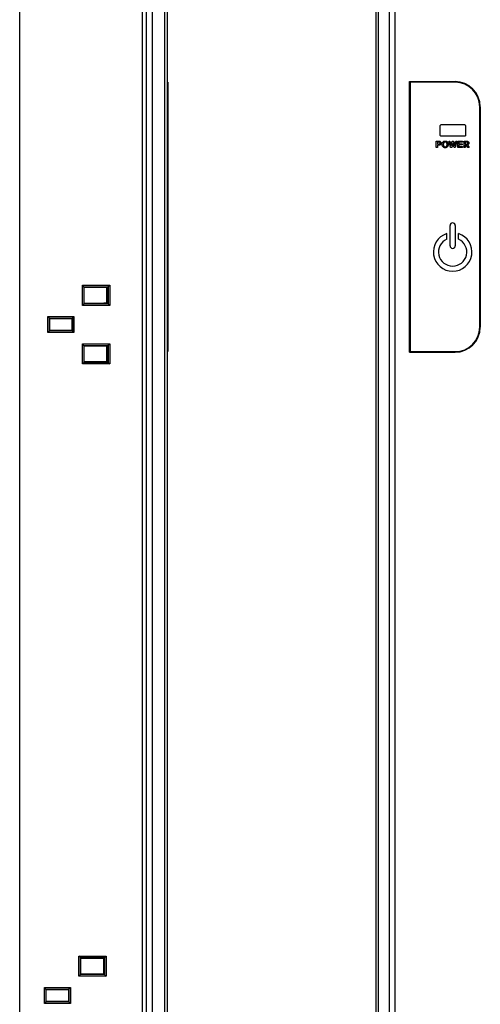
# Model space of a CAD drawing. Header units: millimetres. Extents: x 0 to 1189, y 0 to 841.
# Tile 16 of 50: x 107 to 199, y 464 to 660. Entities that reach past the tile are written whole.
import ezdxf

# ---------------------------------------------------------------- set-up
doc = ezdxf.new("R2010")
doc.units = ezdxf.units.MM
doc.header["$LTSCALE"] = 65.395
for name, color, linetype in [('FRONT_CASE_15_DM-SHAPE', 7, 'CONTINUOUS'), ('LCD_GUIDE-PC_AC150XA01-X0-SHAPE', 7, 'CONTINUOUS'), ('LED_POWER_PCB-SHAPE', 7, 'CONTINUOUS'), ('SWITCH_WINDOW-PPC-SHAPE', 7, 'CONTINUOUS')]:
    doc.layers.add(name, color=color, linetype=linetype)

msp = doc.modelspace()

# ---------------------------------------------------------------- linework, layer by layer
at = {"layer": 'FRONT_CASE_15_DM-SHAPE', "color": 7, "linetype": 'Continuous'}
for p, q in [((131.92, 383.045), (131.92, 684.045)), ((132.699, 384.574), (132.699, 682.516)), ((133.961, 384.615), (133.961, 682.475)), ((178.542, 682.546), (178.542, 384.544)), ((178.569, 384.574), (178.569, 682.516)), ((179.076, 384.615), (179.076, 682.475)), ((136.419, 387.565), (136.419, 679.525)), ((136.92, 387.565), (136.92, 679.525)), ((181.269, 387.565), (181.269, 679.525)), ((182.388, 387.565), (182.388, 679.525)), ((107.42, 392.277), (107.42, 674.813)), ((185.219, 594.022), (185.219, 648.068)), ((185.219, 648.068), (185.242, 648.045)), ((185.219, 648.068), (194.342, 648.068)), ((185.242, 648.045), (185.242, 594.045)), ((194.342, 648.045), (185.242, 648.045)), ((194.342, 648.068), (194.342, 648.045)), ((199.342, 599.045), (199.342, 643.045)), ((199.364, 643.045), (199.342, 643.045)), ((199.364, 643.045), (199.364, 599.045)), ((119.94, 607.404), (125.379, 607.418)), ((119.94, 603.386), (119.94, 607.404)), ((120.251, 607.089), (119.94, 607.404)), ((120.251, 607.089), (125.078, 607.101)), ((120.251, 607.089), (120.273, 607.088)), ((120.273, 603.702), (120.273, 607.088)), ((120.273, 607.088), (120.316, 607.002)), ((120.316, 603.788), (120.316, 607.002)), ((120.316, 607.002), (124.22, 607.002)), ((124.22, 606.995), (124.22, 607.002)), ((124.22, 606.995), (124.92, 606.995)), ((125.078, 607.101), (124.92, 606.995)), ((124.92, 606.995), (124.92, 603.795)), ((125.08, 607.124), (125.078, 607.101)), ((125.08, 607.124), (125.379, 607.418)), ((125.08, 607.124), (125.08, 603.666)), ((125.379, 607.418), (125.379, 603.373)), ((124.22, 603.795), (124.22, 603.788)), ((124.92, 603.795), (124.22, 603.795)), ((125.078, 603.689), (124.92, 603.795)), ((120.251, 603.701), (119.94, 603.386)), ((125.379, 603.373), (119.94, 603.386)), ((120.273, 603.702), (120.251, 603.701)), ((125.078, 603.689), (120.251, 603.701)), ((120.273, 603.702), (120.316, 603.788)), ((124.22, 603.788), (120.316, 603.788)), ((125.078, 603.689), (125.08, 603.666)), ((125.08, 603.666), (125.379, 603.373)), ((113.049, 601.138), (118.253, 601.15)), ((113.049, 597.953), (113.049, 601.138)), ((113.359, 600.822), (113.049, 601.138)), ((113.359, 600.822), (117.952, 600.834)), ((113.359, 600.822), (113.381, 600.822)), ((113.381, 598.269), (113.381, 600.822)), ((113.381, 600.822), (113.416, 600.752)), ((113.416, 598.338), (113.416, 600.752)), ((113.416, 600.752), (117.83, 600.752)), ((117.952, 600.834), (117.83, 600.752)), ((117.83, 600.752), (117.83, 598.338)), ((117.953, 600.856), (117.952, 600.834)), ((117.953, 600.856), (118.253, 601.15)), ((117.953, 600.856), (117.953, 598.234)), ((118.253, 601.15), (118.253, 597.94)), ((113.359, 598.268), (113.049, 597.953)), ((118.253, 597.94), (113.049, 597.953)), ((113.381, 598.269), (113.359, 598.268)), ((117.952, 598.257), (113.359, 598.268)), ((113.381, 598.269), (113.416, 598.338)), ((117.83, 598.338), (113.416, 598.338)), ((117.952, 598.257), (117.83, 598.338)), ((117.952, 598.257), (117.953, 598.234)), ((117.953, 598.234), (118.253, 597.94)), ((199.364, 599.045), (199.342, 599.045)), ((119.94, 595.704), (125.379, 595.718)), ((119.94, 591.686), (119.94, 595.704)), ((120.251, 595.389), (119.94, 595.704)), ((120.251, 595.389), (125.078, 595.401)), ((120.251, 595.389), (120.273, 595.388)), ((120.273, 592.002), (120.273, 595.388)), ((120.273, 595.388), (120.316, 595.302)), ((120.316, 592.088), (120.316, 595.302)), ((120.316, 595.302), (124.22, 595.302)), ((124.22, 595.295), (124.22, 595.302)), ((124.22, 595.295), (124.92, 595.295)), ((125.078, 595.401), (124.92, 595.295)), ((124.92, 595.295), (124.92, 592.095)), ((125.08, 595.424), (125.078, 595.401)), ((125.08, 595.424), (125.379, 595.718)), ((125.08, 595.424), (125.08, 591.966)), ((125.379, 595.718), (125.379, 591.673)), ((185.219, 594.022), (185.242, 594.045)), ((194.342, 594.022), (185.219, 594.022)), ((185.242, 594.045), (194.342, 594.045)), ((194.342, 594.022), (194.342, 594.045)), ((120.251, 592.001), (119.94, 591.686)), ((120.273, 592.002), (120.251, 592.001)), ((125.078, 591.989), (120.251, 592.001)), ((120.273, 592.002), (120.316, 592.088)), ((124.22, 592.088), (120.316, 592.088)), ((124.22, 592.095), (124.22, 592.088)), ((124.92, 592.095), (124.22, 592.095)), ((125.078, 591.989), (124.92, 592.095)), ((125.379, 591.673), (119.94, 591.686)), ((125.078, 591.989), (125.08, 591.966)), ((125.08, 591.966), (125.379, 591.673)), ((119.241, 473.403), (124.676, 473.416)), ((119.551, 473.087), (119.241, 473.403)), ((119.241, 469.388), (119.241, 473.403)), ((119.551, 473.087), (124.376, 473.099)), ((119.551, 473.087), (119.574, 473.087)), ((119.574, 473.087), (119.616, 473.002)), ((119.574, 469.703), (119.574, 473.087)), ((119.616, 473.002), (124.22, 473.002)), ((119.616, 469.788), (119.616, 473.002)), ((124.376, 473.099), (124.22, 472.995)), ((124.22, 469.788), (124.22, 473.002)), ((124.377, 473.122), (124.376, 473.099)), ((124.377, 473.122), (124.676, 473.416)), ((124.377, 473.122), (124.377, 469.668)), ((124.676, 473.416), (124.676, 469.374)), ((119.551, 469.703), (119.241, 469.388)), ((124.676, 469.374), (119.241, 469.388)), ((119.574, 469.703), (119.551, 469.703)), ((124.376, 469.691), (119.551, 469.703)), ((119.574, 469.703), (119.616, 469.788)), ((124.22, 469.788), (119.616, 469.788)), ((124.376, 469.691), (124.22, 469.795)), ((124.376, 469.691), (124.377, 469.668)), ((124.377, 469.668), (124.676, 469.374)), ((112.35, 467.136), (117.55, 467.149)), ((112.66, 466.821), (112.35, 467.136)), ((112.35, 463.954), (112.35, 467.136)), ((112.66, 466.821), (117.25, 466.832)), ((112.66, 466.821), (112.682, 466.82)), ((112.682, 466.82), (112.716, 466.752)), ((112.682, 464.27), (112.682, 466.82)), ((112.716, 466.752), (117.13, 466.752)), ((112.716, 464.338), (112.716, 466.752)), ((117.25, 466.832), (117.13, 466.752)), ((117.13, 466.752), (117.13, 464.338)), ((117.251, 466.855), (117.25, 466.832)), ((117.251, 466.855), (117.55, 467.149)), ((117.251, 466.855), (117.251, 464.236)), ((117.55, 467.149), (117.55, 463.942)), ((112.66, 464.27), (112.35, 463.954)), ((112.682, 464.27), (112.66, 464.27)), ((117.25, 464.258), (112.66, 464.27)), ((112.682, 464.27), (112.716, 464.338)), ((117.13, 464.338), (112.716, 464.338)), ((117.25, 464.258), (117.13, 464.338)), ((117.25, 464.258), (117.251, 464.236)), ((117.251, 464.236), (117.55, 463.942)), ((117.55, 463.942), (112.35, 463.954))]:
    msp.add_line(p, q, dxfattribs=at)
for centre, radius, start, end in [((194.342, 643.045), 5.023, 0, 90), ((194.342, 643.045), 5, 0, 90), ((194.342, 599.045), 5.023, 270, 0), ((194.342, 599.045), 5, 270, 0)]:
    msp.add_arc(centre, radius, start, end, dxfattribs=at)
at = {"layer": 'LCD_GUIDE-PC_AC150XA01-X0-SHAPE', "color": 7, "linetype": 'Continuous'}
msp.add_line((117.82, 600.752), (117.82, 598.338), dxfattribs=at)
at = {"layer": 'LED_POWER_PCB-SHAPE', "color": 7, "linetype": 'Continuous'}
for p, q in [((124.82, 603.795), (124.82, 606.995)), ((124.82, 592.095), (124.82, 595.295))]:
    msp.add_line(p, q, dxfattribs=at)
at = {"layer": 'SWITCH_WINDOW-PPC-SHAPE', "color": 7, "linetype": 'Continuous'}
for p, q in [((136.92, 647.945), (137.02, 647.945)), ((137.02, 647.945), (137.02, 594.145)), ((185.342, 647.945), (185.342, 594.145)), ((194.342, 647.945), (185.342, 647.945)), ((199.242, 599.045), (199.242, 643.045)), ((191.349, 637.312), (191.349, 639.324)), ((196.303, 639.449), (191.474, 639.449)), ((196.428, 639.324), (196.428, 637.312)), ((190.585, 634.897), (190.585, 636.186)), ((190.585, 636.186), (191.113, 636.186)), ((190.79, 635.994), (190.79, 635.57)), ((191.1, 635.994), (190.79, 635.994)), ((190.79, 635.57), (191.1, 635.57)), ((190.79, 635.38), (190.79, 634.893)), ((191.113, 635.38), (190.79, 635.38)), ((196.303, 637.186), (191.474, 637.186)), ((193.439, 634.895), (193.12, 636.188)), ((193.12, 636.188), (193.315, 636.186)), ((193.315, 636.186), (193.55, 635.226)), ((193.55, 635.226), (193.776, 636.186)), ((193.89, 635.831), (193.658, 634.895)), ((193.776, 636.186), (194.002, 636.186)), ((194.12, 634.895), (193.89, 635.831)), ((194.002, 636.186), (194.232, 635.224)), ((194.232, 635.224), (194.464, 636.186)), ((194.662, 636.188), (194.34, 634.895)), ((194.464, 636.186), (194.662, 636.188)), ((194.9, 634.897), (194.9, 636.184)), ((194.9, 636.184), (195.801, 636.184)), ((195.105, 635.994), (195.105, 635.654)), ((195.805, 635.994), (195.105, 635.994)), ((195.105, 635.654), (195.772, 635.652)), ((195.105, 635.466), (195.105, 635.085)), ((195.772, 635.466), (195.105, 635.466)), ((195.772, 635.652), (195.772, 635.466)), ((195.801, 636.184), (195.805, 635.994)), ((196.115, 634.897), (196.115, 636.184)), ((196.115, 636.184), (196.642, 636.183)), ((196.32, 635.994), (196.32, 635.601)), ((196.638, 635.994), (196.32, 635.994)), ((196.32, 635.601), (196.627, 635.601)), ((196.32, 635.407), (196.32, 634.893)), ((196.549, 635.407), (196.32, 635.407)), ((196.908, 634.895), (196.549, 635.407)), ((196.792, 635.429), (197.163, 634.895)), ((190.79, 634.893), (190.585, 634.897)), ((193.658, 634.895), (193.439, 634.895)), ((194.34, 634.895), (194.12, 634.895)), ((195.821, 634.895), (194.9, 634.897)), ((195.105, 635.085), (195.819, 635.085)), ((195.819, 635.085), (195.821, 634.895)), ((196.32, 634.893), (196.115, 634.897)), ((197.163, 634.895), (196.908, 634.895)), ((192.655, 616.609), (192.655, 617.708)), ((193.326, 615.285), (193.326, 619.356)), ((194.357, 619.356), (194.357, 615.285)), ((195.028, 616.609), (195.028, 617.708)), ((136.92, 594.145), (137.02, 594.145)), ((185.342, 594.145), (194.342, 594.145))]:
    msp.add_line(p, q, dxfattribs=at)
for centre, radius, start, end in [((194.342, 643.045), 4.9, 0, 90), ((193.842, 619.356), 0.516, 0, 180), ((193.842, 614.045), 3.85, 107.94609, 72.05391), ((193.842, 614.045), 2.825, 114.83007, 65.16993), ((193.842, 615.285), 0.516, 180, 0), ((194.342, 599.045), 4.9, 270, 0)]:
    msp.add_arc(centre, radius, start, end, dxfattribs=at)
for points in [[(191.474, 639.449), (191.415, 639.449), (191.349, 639.383), (191.349, 639.324)], [(196.428, 639.324), (196.428, 639.383), (196.362, 639.449), (196.303, 639.449)], [(191.474, 637.186), (191.415, 637.186), (191.349, 637.253), (191.349, 637.312)], [(196.428, 637.312), (196.428, 637.253), (196.362, 637.186), (196.303, 637.186)], [(191.1, 635.57), (191.157, 635.57), (191.217, 635.589), (191.263, 635.622)], [(191.113, 636.186), (191.224, 636.186), (191.343, 636.147), (191.425, 636.073)], [(196.627, 635.601), (196.684, 635.601), (196.743, 635.62), (196.79, 635.653)]]:
    msp.add_open_spline(points, degree=3, dxfattribs=at)
for points, knots in [([(191.263, 635.622), (191.287, 635.638), (191.329, 635.689), (191.342, 635.785), (191.33, 635.881), (191.267, 635.952), (191.186, 635.986), (191.129, 635.994), (191.1, 635.994)], [0, 0, 0, 0, 0.1601871, 0.3427148, 0.5238812, 0.6812837, 0.8399031, 1, 1, 1, 1]), ([(191.425, 636.073), (191.465, 636.038), (191.533, 635.949), (191.563, 635.786), (191.532, 635.623), (191.431, 635.489), (191.286, 635.398), (191.171, 635.38), (191.113, 635.38)], [0, 0, 0, 0, 0.1627821, 0.3278318, 0.4900979, 0.6547203, 0.8243792, 1, 1, 1, 1]), ([(191.922, 635.046), (191.868, 635.109), (191.806, 635.226), (191.768, 635.398), (191.759, 635.539), (191.768, 635.68), (191.806, 635.85), (191.906, 636.035), (192.071, 636.16), (192.227, 636.206), (192.353, 636.216), (192.48, 636.206), (192.637, 636.16), (192.737, 636.086), (192.788, 636.027)], [0, 0, 0, 0, 0.1231883, 0.1895418, 0.2615125, 0.3325204, 0.3980159, 0.5198256, 0.6359487, 0.6952161, 0.7589391, 0.8232507, 0.883116, 1, 1, 1, 1]), ([(192.788, 636.027), (192.843, 635.965), (192.907, 635.85), (192.947, 635.68), (192.956, 635.539), (192.947, 635.398), (192.907, 635.225), (192.805, 635.038), (192.638, 634.911), (192.48, 634.864), (192.353, 634.853), (192.227, 634.864), (192.071, 634.911), (191.973, 634.986), (191.922, 635.046)], [0, 0, 0, 0, 0.1222223, 0.1875871, 0.2583841, 0.330141, 0.3963602, 0.5199482, 0.6370561, 0.6968183, 0.7609425, 0.8244799, 0.8836468, 1, 1, 1, 1]), ([(192.068, 635.873), (192.04, 635.831), (191.994, 635.722), (191.976, 635.539), (191.995, 635.349), (192.066, 635.183), (192.191, 635.067), (192.353, 635.037), (192.515, 635.068), (192.597, 635.142), (192.628, 635.185)], [0, 0, 0, 0, 0.112027, 0.2568345, 0.4035591, 0.531846, 0.6472856, 0.7657472, 0.8839792, 1, 1, 1, 1]), ([(192.628, 635.185), (192.662, 635.232), (192.715, 635.348), (192.734, 635.539), (192.715, 635.729), (192.64, 635.891), (192.514, 636.003), (192.353, 636.033), (192.192, 636.004), (192.105, 635.925), (192.072, 635.878), (192.068, 635.873)], [0, 0, 0, 0, 0.1256714, 0.2686202, 0.409703, 0.5330611, 0.6448432, 0.759835, 0.8750506, 0.9862607, 1, 1, 1, 1]), ([(196.79, 635.653), (196.813, 635.669), (196.854, 635.715), (196.869, 635.803), (196.855, 635.889), (196.778, 635.973), (196.693, 635.994), (196.638, 635.994)], [0, 0, 0, 0, 0.1691262, 0.3465978, 0.5156812, 0.6727918, 1, 1, 1, 1]), ([(196.642, 636.183), (196.752, 636.183), (196.924, 636.132), (197.063, 635.961), (197.092, 635.814), (197.069, 635.677), (196.983, 635.53), (196.872, 635.454), (196.792, 635.429)], [0, 0, 0, 0, 0.2893997, 0.4241619, 0.5599602, 0.6699548, 0.7808962, 1, 1, 1, 1])]:
    msp.add_open_spline(points, degree=3, knots=knots, dxfattribs=at)

doc.saveas('drawing.dxf')
